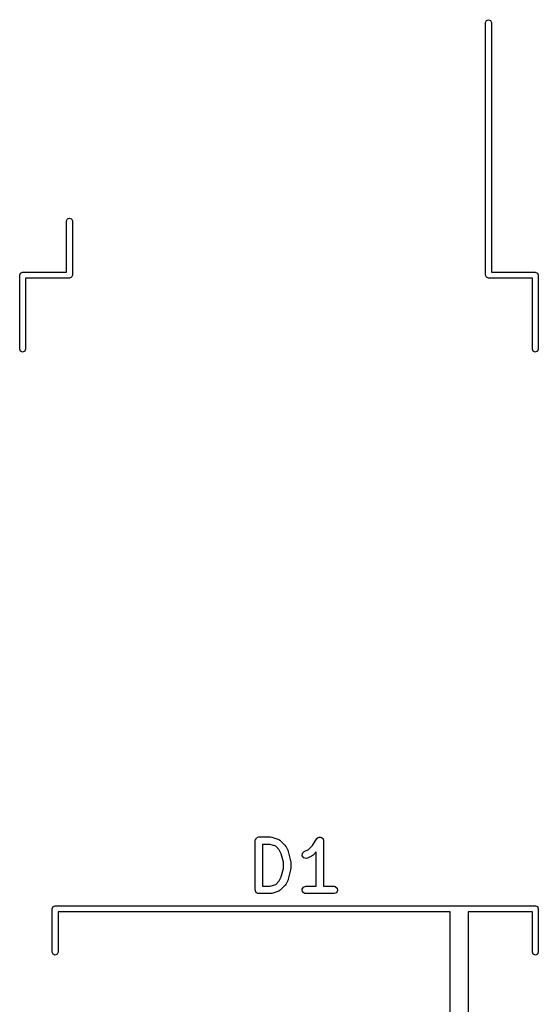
# Model space of a CAD drawing. Extents: x 44 to 148, y -85 to -25.
# Tile 12 of 58: x 63 to 73, y -61 to -41. Entities that reach past the tile are written whole.
import ezdxf

# ---------------------------------------------------------------- set-up
doc = ezdxf.new("R2010")
doc.units = 0
doc.layers.add('BLACK', color=7, linetype='CONTINUOUS')

msp = doc.modelspace()

# ---------------------------------------------------------------- linework, layer by layer
at = {"layer": 'BLACK', "linetype": 'CONTINUOUS'}
for p, q in [((72.262, -40.639151), (72.279574, -40.596725)), ((72.262, -45.764151), (72.262, -40.639151)), ((72.279574, -40.596725), (72.322, -40.579151)), ((72.322, -40.579151), (72.364426, -40.596725)), ((72.364426, -40.596725), (72.382, -40.639151)), ((72.382, -40.639151), (72.382, -45.704151)), ((63.762, -44.664151), (63.779574, -44.621725)), ((63.762, -45.704151), (63.762, -44.664151)), ((63.779574, -44.621725), (63.822, -44.604151)), ((63.822, -44.604151), (63.864426, -44.621725)), ((63.864426, -44.621725), (63.882, -44.664151)), ((63.882, -44.664151), (63.882, -45.764151)), ((62.812, -45.764151), (62.829574, -45.721725)), ((62.829574, -45.721725), (62.872, -45.704151)), ((62.872, -45.704151), (63.762, -45.704151)), ((72.382, -45.704151), (73.272, -45.704151)), ((73.272, -45.704151), (73.314426, -45.721725)), ((73.314426, -45.721725), (73.332, -45.764151)), ((62.812, -47.264151), (62.812, -45.764151)), ((63.822, -45.824151), (62.932, -45.824151)), ((62.932, -45.824151), (62.932, -47.264151)), ((63.864426, -45.806577), (63.822, -45.824151)), ((63.882, -45.764151), (63.864426, -45.806577)), ((72.279574, -45.806577), (72.262, -45.764151)), ((72.322, -45.824151), (72.279574, -45.806577)), ((73.212, -45.824151), (72.322, -45.824151)), ((73.212, -47.264151), (73.212, -45.824151)), ((73.332, -45.764151), (73.332, -47.264151)), ((62.829574, -47.306577), (62.812, -47.264151)), ((62.872, -47.324151), (62.829574, -47.306577)), ((62.914426, -47.306577), (62.872, -47.324151)), ((62.932, -47.264151), (62.914426, -47.306577)), ((73.229574, -47.306577), (73.212, -47.264151)), ((73.272, -47.324151), (73.229574, -47.306577)), ((73.314426, -47.306577), (73.272, -47.324151)), ((73.332, -47.264151), (73.314426, -47.306577)), ((67.589105, -57.239819), (67.590822, -57.230077)), ((67.589105, -58.239819), (67.589105, -57.239819)), ((67.590244, -57.226795), (67.59191, -57.223909)), ((67.590822, -57.230077), (67.590244, -57.226795)), ((67.59191, -57.223909), (67.593628, -57.214167)), ((67.593628, -57.214167), (67.606153, -57.199239)), ((67.606153, -57.199239), (67.615896, -57.182366)), ((67.615896, -57.182366), (67.622254, -57.180051)), ((67.622254, -57.180051), (67.626605, -57.174867)), ((67.626605, -57.174867), (67.645796, -57.171482)), ((67.645796, -57.171482), (67.664105, -57.164819)), ((67.664105, -57.164819), (67.9022, -57.164819)), ((67.89003, -57.314819), (67.739105, -57.314819)), ((67.739105, -57.314819), (67.739105, -58.164819)), ((68.004543, -57.35299), (67.89003, -57.314819)), ((67.9022, -57.164819), (67.924282, -57.168712)), ((67.924282, -57.168712), (67.925917, -57.168668)), ((67.925917, -57.168668), (68.068774, -57.216287)), ((68.068774, -57.216287), (68.091679, -57.228689)), ((68.091679, -57.228689), (68.094026, -57.23251)), ((68.094026, -57.23251), (68.09809, -57.234405)), ((68.09809, -57.234405), (68.193328, -57.329643)), ((68.193328, -57.329643), (68.20619, -57.348011)), ((68.667297, -57.416275), (68.748676, -57.334896)), ((68.748676, -57.334896), (68.839796, -57.198216)), ((68.839796, -57.198216), (68.857789, -57.179381)), ((68.857789, -57.179381), (68.861928, -57.178169)), ((68.861928, -57.178169), (68.8647, -57.174867)), ((68.8647, -57.174867), (68.886132, -57.171087)), ((68.886132, -57.171087), (68.907027, -57.164974)), ((68.907027, -57.164974), (68.910976, -57.166706)), ((68.910976, -57.166706), (68.915224, -57.165958)), ((68.915224, -57.165958), (68.934072, -57.17684)), ((68.934072, -57.17684), (68.954007, -57.185587)), ((68.954007, -57.185587), (68.955918, -57.189454)), ((68.955918, -57.189454), (68.959653, -57.19161)), ((68.959653, -57.19161), (68.967097, -57.212063)), ((68.967097, -57.212063), (68.976745, -57.231576)), ((68.976745, -57.231576), (68.975724, -57.235765)), ((68.975724, -57.235765), (68.9772, -57.239819)), ((68.9772, -57.239819), (68.9772, -58.164819)), ((68.078656, -57.427103), (68.004543, -57.35299)), ((68.117149, -57.50409), (68.078656, -57.427103)), ((68.160533, -57.677624), (68.117149, -57.50409)), ((68.20619, -57.348011), (68.207377, -57.349135)), ((68.207377, -57.349135), (68.254996, -57.444373)), ((68.254996, -57.444373), (68.258686, -57.456779)), ((68.258686, -57.456779), (68.260675, -57.459724)), ((68.260675, -57.459724), (68.308294, -57.6502)), ((68.544598, -57.546916), (68.547673, -57.495705)), ((68.547673, -57.495705), (68.582945, -57.458451)), ((68.582945, -57.458451), (68.667297, -57.416275)), ((68.745265, -57.544996), (68.650027, -57.592615)), ((68.74639, -57.543806), (68.745265, -57.544996)), ((68.764757, -57.530947), (68.74639, -57.543806)), ((68.8272, -57.468504), (68.764757, -57.530947)), ((68.8272, -58.164819), (68.8272, -57.468504)), ((68.160533, -57.802013), (68.160533, -57.677624)), ((68.308294, -57.6502), (68.309347, -57.665132)), ((68.309347, -57.665132), (68.310533, -57.66839)), ((68.310533, -57.66839), (68.310533, -57.811247)), ((68.575162, -57.588121), (68.544598, -57.546916)), ((68.62506, -57.600041), (68.575162, -57.588121)), ((68.650027, -57.592615), (68.62506, -57.600041)), ((68.117149, -57.975547), (68.160533, -57.802013)), ((68.308294, -57.829437), (68.260675, -58.019913)), ((68.310533, -57.811247), (68.307933, -57.825988)), ((68.307933, -57.825988), (68.308294, -57.829437)), ((67.89003, -58.164819), (68.004543, -58.126647)), ((68.004543, -58.126647), (68.078655, -58.052534)), ((68.078655, -58.052534), (68.117149, -57.975547)), ((68.207377, -58.130502), (68.19402, -58.14851)), ((68.254996, -58.035264), (68.207377, -58.130502)), ((68.255402, -58.031735), (68.254996, -58.035264)), ((68.260675, -58.019913), (68.255402, -58.031735)), ((67.595768, -58.258127), (67.589105, -58.239819)), ((67.599153, -58.277319), (67.595768, -58.258127)), ((67.604337, -58.281669), (67.599153, -58.277319)), ((67.606652, -58.288028), (67.604337, -58.281669)), ((67.623525, -58.29777), (67.606652, -58.288028)), ((67.638453, -58.310296), (67.623525, -58.29777)), ((67.648195, -58.312013), (67.638453, -58.310296)), ((67.651081, -58.31368), (67.648195, -58.312013)), ((67.654363, -58.313101), (67.651081, -58.31368)), ((67.664105, -58.314819), (67.654363, -58.313101)), ((67.9022, -58.314819), (67.664105, -58.314819)), ((67.739105, -58.164819), (67.89003, -58.164819)), ((67.903738, -58.314258), (67.9022, -58.314819)), ((67.925917, -58.31097), (67.903738, -58.314258)), ((68.068774, -58.263351), (67.925917, -58.31097)), ((68.072286, -58.260563), (68.068774, -58.263351)), ((68.076753, -58.260173), (68.072286, -58.260563)), ((68.09809, -58.245233), (68.076753, -58.260173)), ((68.193329, -58.149993), (68.09809, -58.245233)), ((68.19402, -58.14851), (68.193329, -58.149993)), ((68.542625, -58.226795), (68.568277, -58.182366)), ((68.551534, -58.277319), (68.542625, -58.226795)), ((68.590834, -58.310296), (68.551534, -58.277319)), ((68.568277, -58.182366), (68.616486, -58.164819)), ((68.616486, -58.314819), (68.590834, -58.310296)), ((68.616486, -58.164819), (68.8272, -58.164819)), ((69.187914, -58.314819), (68.616486, -58.314819)), ((68.9772, -58.164819), (69.187914, -58.164819)), ((69.187914, -58.164819), (69.213566, -58.169342)), ((69.236123, -58.297272), (69.187914, -58.314819)), ((69.213566, -58.169342), (69.252866, -58.202319)), ((69.261775, -58.252843), (69.236123, -58.297272)), ((69.252866, -58.202319), (69.261775, -58.252843)), ((63.4722, -58.621), (63.489774, -58.578574)), ((63.4722, -59.501), (63.4722, -58.621)), ((63.489774, -58.578574), (63.5322, -58.561)), ((63.5322, -58.561), (73.2722, -58.561)), ((71.5472, -58.681), (63.5922, -58.681)), ((63.5922, -58.681), (63.5922, -59.501)), ((71.5472, -64.001), (71.5472, -58.681)), ((73.2122, -58.681), (71.9072, -58.681)), ((71.9072, -58.681), (71.9072, -64.001)), ((73.2122, -59.501), (73.2122, -58.681)), ((73.2722, -58.561), (73.314626, -58.578574)), ((73.314626, -58.578574), (73.3322, -58.621)), ((73.3322, -58.621), (73.3322, -59.501)), ((63.489774, -59.543426), (63.4722, -59.501)), ((63.5922, -59.501), (63.574626, -59.543426)), ((73.229774, -59.543426), (73.2122, -59.501)), ((73.3322, -59.501), (73.314626, -59.543426)), ((63.5322, -59.561), (63.489774, -59.543426)), ((63.574626, -59.543426), (63.5322, -59.561)), ((73.2722, -59.561), (73.229774, -59.543426)), ((73.314626, -59.543426), (73.2722, -59.561))]:
    msp.add_line(p, q, dxfattribs=at)

doc.saveas('drawing.dxf')
